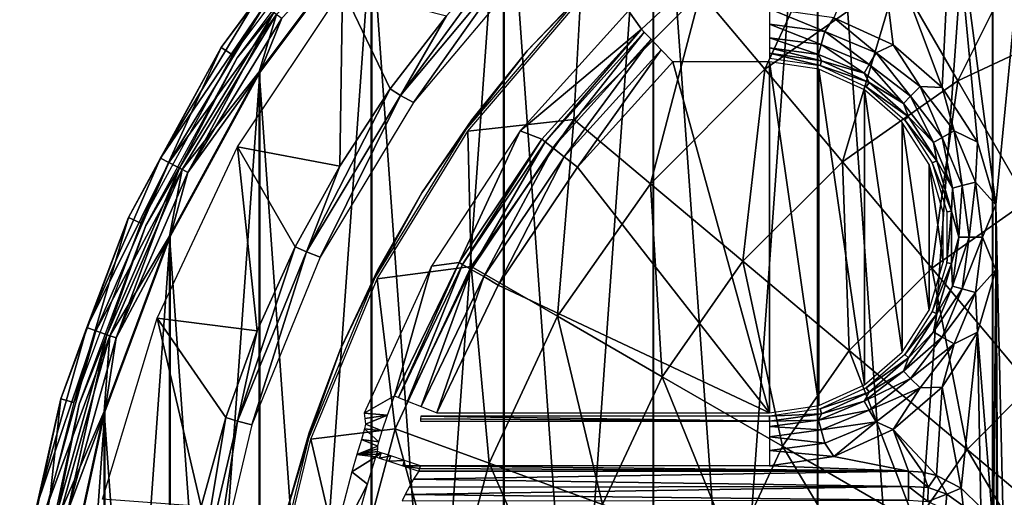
# Model space of a CAD drawing. Header units: millimetres. Extents: x -111 to 111, y -75 to 75.
# Tile 9 of 19: x -110 to -56, y 16 to 42. Entities that reach past the tile are written whole.
import ezdxf

# ---------------------------------------------------------------- set-up
doc = ezdxf.new("R2010")
doc.units = ezdxf.units.MM
doc.header["$LTSCALE"] = 65.185185
for name, color, linetype in [('1', 7, 'CONTINUOUS'), ('10', 7, 'CONTINUOUS'), ('14', 7, 'CONTINUOUS'), ('26', 7, 'CONTINUOUS'), ('27', 7, 'CONTINUOUS'), ('28', 7, 'CONTINUOUS'), ('29', 7, 'CONTINUOUS'), ('30', 7, 'CONTINUOUS'), ('33', 7, 'CONTINUOUS'), ('4', 7, 'CONTINUOUS'), ('46', 7, 'CONTINUOUS'), ('52', 7, 'CONTINUOUS'), ('57', 7, 'CONTINUOUS'), ('72', 7, 'CONTINUOUS'), ('76', 7, 'CONTINUOUS'), ('77', 7, 'CONTINUOUS'), ('82', 7, 'CONTINUOUS'), ('92', 7, 'CONTINUOUS'), ('97', 7, 'CONTINUOUS')]:
    doc.layers.add(name, color=color, linetype=linetype)

msp = doc.modelspace()

# ---------------------------------------------------------------- linework, layer by layer
at = {"layer": '1', "color": 250, "linetype": 'Continuous', "true_color": 0x333333}
for points in [[(-58.899, 49.931, 43), (-56.513, 31.795, 43), (-54.578, 51.669, 43), (-58.899, 49.931, 43)], [(-54.578, 51.669, 43), (-56.513, 31.795, 43), (-54.578, -51.669, 43), (-54.578, 51.669, 43)], [(-63.057, 47.832, 43), (-59.467, 38.262, 43), (-58.899, 49.931, 43), (-63.057, 47.832, 43)], [(-59.467, 38.262, 43), (-57.525, 35.241, 43), (-58.899, 49.931, 43), (-59.467, 38.262, 43)], [(-57.525, 35.241, 43), (-56.513, 31.795, 43), (-58.899, 49.931, 43), (-57.525, 35.241, 43)], [(-65.447, 42.104, 43), (-62.181, 40.613, 43), (-63.057, 47.832, 43), (-65.447, 42.104, 43)], [(-62.181, 40.613, 43), (-59.467, 38.262, 43), (-63.057, 47.832, 43), (-62.181, 40.613, 43)], [(-56.513, 28.205, 43), (-56.461, 12.956, 43), (-56.513, 31.795, 43), (-56.513, 28.205, 43)], [(-56.513, 31.795, 43), (-56.4, 12.174, 43), (-54.578, -51.669, 43), (-56.513, 31.795, 43)], [(-56.461, 12.956, 43), (-56.4, 12.174, 43), (-56.513, 31.795, 43), (-56.461, 12.956, 43)], [(-57.525, 24.759, 43), (-56.642, 13.714, 43), (-56.513, 28.205, 43), (-57.525, 24.759, 43)], [(-56.642, 13.714, 43), (-56.461, 12.956, 43), (-56.513, 28.205, 43), (-56.642, 13.714, 43)], [(-59.467, 21.738, 43), (-58.416, 16.161, 43), (-57.525, 24.759, 43), (-59.467, 21.738, 43)], [(-58.416, 16.161, 43), (-57.337, 15.083, 43), (-57.525, 24.759, 43), (-58.416, 16.161, 43)], [(-57.337, 15.083, 43), (-56.642, 13.714, 43), (-57.525, 24.759, 43), (-57.337, 15.083, 43)], [(-62.181, 19.387, 43), (-59.784, 16.856, 43), (-59.467, 21.738, 43), (-62.181, 19.387, 43)], [(-59.784, 16.856, 43), (-58.416, 16.161, 43), (-59.467, 21.738, 43), (-59.784, 16.856, 43)], [(-65.447, 17.896, 43), (-61.324, 17.098, 43), (-62.181, 19.387, 43), (-65.447, 17.896, 43)], [(-60.542, 17.037, 43), (-59.784, 16.856, 43), (-62.181, 19.387, 43), (-60.542, 17.037, 43)], [(-61.324, 17.098, 43), (-60.542, 17.037, 43), (-62.181, 19.387, 43), (-61.324, 17.098, 43)], [(-69, 17.385, 43), (-61.324, 17.098, 43), (-65.447, 17.896, 43), (-69, 17.385, 43)], [(-88.372, 17.098, 43), (-61.324, 17.098, 43), (-88.324, 17.241, 43), (-88.372, 17.098, 43)], [(-88.324, 17.241, 43), (-61.324, 17.098, 43), (-88.276, 17.385, 43), (-88.324, 17.241, 43)], [(-88.276, 17.385, 43), (-61.324, 17.098, 43), (-69, 17.385, 43), (-88.276, 17.385, 43)]]:
    msp.add_3dface(points, dxfattribs=at)
at = {"layer": '10', "color": 250, "linetype": 'Continuous', "true_color": 0x333333}
for points in [[(-90.436, 18.107, 41.532), (-90.745, 17.877, 40.609), (-90.535, 17.808, 41.532), (-90.436, 18.107, 41.532)], [(-90.695, 18.027, 40.609), (-90.745, 17.877, 40.609), (-90.436, 18.107, 41.532), (-90.695, 18.027, 40.609)], [(-90.645, 18.177, 40.609), (-90.695, 18.027, 40.609), (-90.436, 18.107, 41.532), (-90.645, 18.177, 40.609)], [(-89.915, 17.933, 42.307), (-90.436, 18.107, 41.532), (-90.535, 17.808, 41.532), (-89.915, 17.933, 42.307)], [(-90.013, 17.637, 42.307), (-89.915, 17.933, 42.307), (-90.535, 17.808, 41.532), (-90.013, 17.637, 42.307)], [(-89.158, 17.68, 42.821), (-89.915, 17.933, 42.307), (-90.013, 17.637, 42.307), (-89.158, 17.68, 42.821)], [(-89.255, 17.388, 42.821), (-89.158, 17.68, 42.821), (-90.013, 17.637, 42.307), (-89.255, 17.388, 42.821)], [(-89.255, 17.388, 42.821), (-88.276, 17.385, 43), (-89.158, 17.68, 42.821), (-89.255, 17.388, 42.821)], [(-88.324, 17.241, 43), (-88.276, 17.385, 43), (-89.255, 17.388, 42.821), (-88.324, 17.241, 43)], [(-88.372, 17.098, 43), (-88.324, 17.241, 43), (-89.255, 17.388, 42.821), (-88.372, 17.098, 43)]]:
    msp.add_3dface(points, dxfattribs=at)
at = {"layer": '14', "color": 250, "linetype": 'Continuous', "true_color": 0x333333}
for points in [[(-56.688, 69.434, 17), (-46.599, -71.629, 17), (-46.599, 71.629, 17), (-56.688, 69.434, 17)], [(-66.362, 65.826, 17), (-56.688, -69.434, 17), (-56.688, 69.434, 17), (-66.362, 65.826, 17)], [(-56.688, -69.434, 17), (-46.599, -71.629, 17), (-56.688, 69.434, 17), (-56.688, -69.434, 17)], [(-75.424, 60.878, 17), (-66.362, -65.826, 17), (-66.362, 65.826, 17), (-75.424, 60.878, 17)], [(-66.362, -65.826, 17), (-56.688, -69.434, 17), (-66.362, 65.826, 17), (-66.362, -65.826, 17)], [(-83.689, 54.69, 17), (-75.424, -60.878, 17), (-75.424, 60.878, 17), (-83.689, 54.69, 17)], [(-75.424, -60.878, 17), (-66.362, -65.826, 17), (-75.424, 60.878, 17), (-75.424, -60.878, 17)], [(-90.99, 47.389, 17), (-83.689, -54.69, 17), (-83.689, 54.69, 17), (-90.99, 47.389, 17)], [(-83.689, -54.69, 17), (-75.424, -60.878, 17), (-83.689, 54.69, 17), (-83.689, -54.69, 17)], [(-97.178, 39.124, 17), (-90.99, -47.389, 17), (-90.99, 47.389, 17), (-97.178, 39.124, 17)], [(-90.99, -47.389, 17), (-83.689, -54.69, 17), (-90.99, 47.389, 17), (-90.99, -47.389, 17)], [(-102.126, 30.062, 17), (-97.178, -39.124, 17), (-97.178, 39.124, 17), (-102.126, 30.062, 17)], [(-97.178, -39.124, 17), (-90.99, -47.389, 17), (-97.178, 39.124, 17), (-97.178, -39.124, 17)], [(-105.734, 20.388, 17), (-102.126, -30.062, 17), (-102.126, 30.062, 17), (-105.734, 20.388, 17)], [(-102.126, -30.062, 17), (-97.178, -39.124, 17), (-102.126, 30.062, 17), (-102.126, -30.062, 17)], [(-107.929, 10.299, 17), (-105.734, -20.388, 17), (-105.734, 20.388, 17), (-107.929, 10.299, 17)], [(-105.734, -20.388, 17), (-102.126, -30.062, 17), (-105.734, 20.388, 17), (-105.734, -20.388, 17)]]:
    msp.add_3dface(points, dxfattribs=at)
at = {"layer": '26', "color": 250, "linetype": 'Continuous', "true_color": 0x333333}
for points in [[(-74.346, 39.68, 39.2), (-79.599, 33.87, 39.2), (-69, 20.32, 39.2), (-74.346, 39.68, 39.2)], [(-69, 39.68, 39.2), (-74.346, 39.68, 39.2), (-69, 20.32, 39.2), (-69, 39.68, 39.2)], [(-66.273, 39.287, 39.2), (-69, 39.68, 39.2), (-66.273, 20.713, 39.2), (-66.273, 39.287, 39.2)], [(-66.273, 20.713, 39.2), (-69, 39.68, 39.2), (-69, 20.32, 39.2), (-66.273, 20.713, 39.2)], [(-63.767, 21.857, 39.2), (-66.273, 39.287, 39.2), (-66.273, 20.713, 39.2), (-63.767, 21.857, 39.2)], [(-63.767, 38.143, 39.2), (-66.273, 39.287, 39.2), (-63.767, 21.857, 39.2), (-63.767, 38.143, 39.2)], [(-61.685, 23.661, 39.2), (-63.767, 38.143, 39.2), (-63.767, 21.857, 39.2), (-61.685, 23.661, 39.2)], [(-61.685, 36.339, 39.2), (-63.767, 38.143, 39.2), (-61.685, 23.661, 39.2), (-61.685, 36.339, 39.2)], [(-60.195, 25.979, 39.2), (-61.685, 36.339, 39.2), (-61.685, 23.661, 39.2), (-60.195, 25.979, 39.2)], [(-60.195, 34.021, 39.2), (-61.685, 36.339, 39.2), (-60.195, 25.979, 39.2), (-60.195, 34.021, 39.2)], [(-79.599, 33.87, 39.2), (-83.977, 27.366, 39.2), (-69, 20.32, 39.2), (-79.599, 33.87, 39.2)], [(-59.419, 28.622, 39.2), (-60.195, 34.021, 39.2), (-60.195, 25.979, 39.2), (-59.419, 28.622, 39.2)], [(-59.419, 31.378, 39.2), (-60.195, 34.021, 39.2), (-59.419, 28.622, 39.2), (-59.419, 31.378, 39.2)], [(-83.977, 27.366, 39.2), (-87.379, 20.32, 39.2), (-69, 20.32, 39.2), (-83.977, 27.366, 39.2)]]:
    msp.add_3dface(points, dxfattribs=at)
at = {"layer": '27', "color": 250, "linetype": 'Continuous', "true_color": 0x333333}
for points in [[(-66.217, 39.476, 39.365), (-69, 40.153, 40.934), (-69, 39.876, 39.365), (-66.217, 39.476, 39.365)], [(-66.141, 39.742, 40.934), (-69, 40.153, 40.934), (-66.217, 39.476, 39.365), (-66.141, 39.742, 40.934)], [(-63.511, 38.542, 40.934), (-66.141, 39.742, 40.934), (-66.217, 39.476, 39.365), (-63.511, 38.542, 40.934)], [(-63.66, 38.309, 39.365), (-63.511, 38.542, 40.934), (-66.217, 39.476, 39.365), (-63.66, 38.309, 39.365)], [(-61.327, 36.649, 40.934), (-63.511, 38.542, 40.934), (-63.66, 38.309, 39.365), (-61.327, 36.649, 40.934)], [(-61.536, 36.468, 39.365), (-61.327, 36.649, 40.934), (-63.66, 38.309, 39.365), (-61.536, 36.468, 39.365)], [(-59.765, 34.218, 40.934), (-61.327, 36.649, 40.934), (-61.536, 36.468, 39.365), (-59.765, 34.218, 40.934)], [(-60.016, 34.103, 39.365), (-59.765, 34.218, 40.934), (-61.536, 36.468, 39.365), (-60.016, 34.103, 39.365)], [(-58.95, 31.445, 40.934), (-59.765, 34.218, 40.934), (-60.016, 34.103, 39.365), (-58.95, 31.445, 40.934)], [(-59.224, 31.406, 39.365), (-58.95, 31.445, 40.934), (-60.016, 34.103, 39.365), (-59.224, 31.406, 39.365)], [(-59.224, 28.594, 39.365), (-58.95, 31.445, 40.934), (-59.224, 31.406, 39.365), (-59.224, 28.594, 39.365)], [(-58.95, 28.555, 40.934), (-58.95, 31.445, 40.934), (-59.224, 28.594, 39.365), (-58.95, 28.555, 40.934)], [(-60.016, 25.897, 39.365), (-58.95, 28.555, 40.934), (-59.224, 28.594, 39.365), (-60.016, 25.897, 39.365)], [(-59.765, 25.782, 40.934), (-58.95, 28.555, 40.934), (-60.016, 25.897, 39.365), (-59.765, 25.782, 40.934)], [(-61.536, 23.532, 39.365), (-59.765, 25.782, 40.934), (-60.016, 25.897, 39.365), (-61.536, 23.532, 39.365)], [(-61.327, 23.351, 40.934), (-59.765, 25.782, 40.934), (-61.536, 23.532, 39.365), (-61.327, 23.351, 40.934)], [(-63.66, 21.691, 39.365), (-61.327, 23.351, 40.934), (-61.536, 23.532, 39.365), (-63.66, 21.691, 39.365)], [(-63.511, 21.458, 40.934), (-61.327, 23.351, 40.934), (-63.66, 21.691, 39.365), (-63.511, 21.458, 40.934)], [(-66.217, 20.524, 39.365), (-63.511, 21.458, 40.934), (-63.66, 21.691, 39.365), (-66.217, 20.524, 39.365)], [(-66.14, 20.258, 40.934), (-63.511, 21.458, 40.934), (-66.217, 20.524, 39.365), (-66.14, 20.258, 40.934)], [(-69, 20.124, 39.365), (-66.14, 20.258, 40.934), (-66.217, 20.524, 39.365), (-69, 20.124, 39.365)], [(-69, 19.847, 40.934), (-66.14, 20.258, 40.934), (-69, 20.124, 39.365), (-69, 19.847, 40.934)]]:
    msp.add_3dface(points, dxfattribs=at)
at = {"layer": '28', "color": 250, "linetype": 'Continuous', "true_color": 0x333333}
for points in [[(-88.266, 19.985, 40.15), (-69, 19.847, 40.934), (-88.255, 20.124, 39.365), (-88.266, 19.985, 40.15)], [(-69, 19.847, 40.934), (-69, 20.124, 39.365), (-88.255, 20.124, 39.365), (-69, 19.847, 40.934)], [(-88.276, 19.847, 40.934), (-69, 19.847, 40.934), (-88.266, 19.985, 40.15), (-88.276, 19.847, 40.934)]]:
    msp.add_3dface(points, dxfattribs=at)
at = {"layer": '29', "color": 250, "linetype": 'Continuous', "true_color": 0x333333}
for points in [[(-76.075, 41.482, 36.809), (-81.566, 35.409, 36.809), (-81.393, 35.273, 37.732), (-76.075, 41.482, 36.809)], [(-76.075, 41.482, 36.809), (-81.393, 35.273, 37.732), (-75.922, 41.323, 37.732), (-76.075, 41.482, 36.809)], [(-81.393, 35.273, 37.732), (-80.961, 34.935, 38.506), (-75.922, 41.323, 37.732), (-81.393, 35.273, 37.732)], [(-75.922, 41.323, 37.732), (-80.961, 34.935, 38.506), (-75.543, 40.927, 38.506), (-75.922, 41.323, 37.732)], [(-80.961, 34.935, 38.506), (-80.333, 34.444, 39.02), (-75.543, 40.927, 38.506), (-80.961, 34.935, 38.506)], [(-75.543, 40.927, 38.506), (-80.333, 34.444, 39.02), (-74.991, 40.352, 39.02), (-75.543, 40.927, 38.506)], [(-80.333, 34.444, 39.02), (-79.599, 33.87, 39.2), (-74.991, 40.352, 39.02), (-80.333, 34.444, 39.02)], [(-79.599, 33.87, 39.2), (-74.346, 39.68, 39.2), (-74.991, 40.352, 39.02), (-79.599, 33.87, 39.2)], [(-81.566, 35.409, 36.809), (-86.143, 28.61, 36.809), (-85.952, 28.5, 37.732), (-81.566, 35.409, 36.809)], [(-81.566, 35.409, 36.809), (-85.952, 28.5, 37.732), (-81.393, 35.273, 37.732), (-81.566, 35.409, 36.809)], [(-85.952, 28.5, 37.732), (-85.476, 28.227, 38.506), (-81.393, 35.273, 37.732), (-85.952, 28.5, 37.732)], [(-81.393, 35.273, 37.732), (-85.476, 28.227, 38.506), (-80.961, 34.935, 38.506), (-81.393, 35.273, 37.732)], [(-85.476, 28.227, 38.506), (-84.785, 27.83, 39.02), (-80.961, 34.935, 38.506), (-85.476, 28.227, 38.506)], [(-80.961, 34.935, 38.506), (-84.785, 27.83, 39.02), (-80.333, 34.444, 39.02), (-80.961, 34.935, 38.506)], [(-84.785, 27.83, 39.02), (-83.977, 27.366, 39.2), (-80.333, 34.444, 39.02), (-84.785, 27.83, 39.02)], [(-83.977, 27.366, 39.2), (-79.599, 33.87, 39.2), (-80.333, 34.444, 39.02), (-83.977, 27.366, 39.2)], [(-86.143, 28.61, 36.809), (-89.7, 21.244, 36.809), (-89.495, 21.162, 37.732), (-86.143, 28.61, 36.809)], [(-85.952, 28.5, 37.732), (-86.143, 28.61, 36.809), (-89.495, 21.162, 37.732), (-85.952, 28.5, 37.732)], [(-88.985, 20.96, 38.506), (-85.952, 28.5, 37.732), (-89.495, 21.162, 37.732), (-88.985, 20.96, 38.506)], [(-85.476, 28.227, 38.506), (-85.952, 28.5, 37.732), (-88.985, 20.96, 38.506), (-85.476, 28.227, 38.506)], [(-88.245, 20.665, 39.02), (-85.476, 28.227, 38.506), (-88.985, 20.96, 38.506), (-88.245, 20.665, 39.02)], [(-84.785, 27.83, 39.02), (-85.476, 28.227, 38.506), (-88.245, 20.665, 39.02), (-84.785, 27.83, 39.02)], [(-87.379, 20.32, 39.2), (-84.785, 27.83, 39.02), (-88.245, 20.665, 39.02), (-87.379, 20.32, 39.2)], [(-87.379, 20.32, 39.2), (-83.977, 27.366, 39.2), (-84.785, 27.83, 39.02), (-87.379, 20.32, 39.2)]]:
    msp.add_3dface(points, dxfattribs=at)
at = {"layer": '30', "color": 250, "linetype": 'Continuous', "true_color": 0x333333}
for points in [[(-65.956, 41.361, 42.85), (-69, 42.615, 43), (-69, 41.762, 42.85), (-65.956, 41.361, 42.85)], [(-65.447, 42.104, 43), (-69, 42.615, 43), (-65.956, 41.361, 42.85), (-65.447, 42.104, 43)], [(-63.119, 40.186, 42.85), (-65.447, 42.104, 43), (-65.956, 41.361, 42.85), (-63.119, 40.186, 42.85)], [(-62.181, 40.613, 43), (-65.447, 42.104, 43), (-63.119, 40.186, 42.85), (-62.181, 40.613, 43)], [(-66.151, 40.634, 42.416), (-69, 41.762, 42.85), (-69, 41.009, 42.416), (-66.151, 40.634, 42.416)], [(-65.956, 41.361, 42.85), (-69, 41.762, 42.85), (-66.151, 40.634, 42.416), (-65.956, 41.361, 42.85)], [(-63.496, 39.534, 42.416), (-65.956, 41.361, 42.85), (-66.151, 40.634, 42.416), (-63.496, 39.534, 42.416)], [(-63.119, 40.186, 42.85), (-65.956, 41.361, 42.85), (-63.496, 39.534, 42.416), (-63.119, 40.186, 42.85)], [(-66.295, 40.094, 41.75), (-69, 41.009, 42.416), (-69, 40.45, 41.75), (-66.295, 40.094, 41.75)], [(-66.151, 40.634, 42.416), (-69, 41.009, 42.416), (-66.295, 40.094, 41.75), (-66.151, 40.634, 42.416)], [(-69, 40.153, 40.934), (-66.141, 39.742, 40.934), (-69, 40.45, 41.75), (-69, 40.153, 40.934)], [(-66.141, 39.742, 40.934), (-66.295, 40.094, 41.75), (-69, 40.45, 41.75), (-66.141, 39.742, 40.934)], [(-63.775, 39.05, 41.75), (-66.151, 40.634, 42.416), (-66.295, 40.094, 41.75), (-63.775, 39.05, 41.75)], [(-63.496, 39.534, 42.416), (-66.151, 40.634, 42.416), (-63.775, 39.05, 41.75), (-63.496, 39.534, 42.416)], [(-60.683, 38.317, 42.85), (-62.181, 40.613, 43), (-63.119, 40.186, 42.85), (-60.683, 38.317, 42.85)], [(-59.467, 38.262, 43), (-62.181, 40.613, 43), (-60.683, 38.317, 42.85), (-59.467, 38.262, 43)], [(-66.141, 39.742, 40.934), (-63.775, 39.05, 41.75), (-66.295, 40.094, 41.75), (-66.141, 39.742, 40.934)], [(-66.141, 39.742, 40.934), (-63.511, 38.542, 40.934), (-63.775, 39.05, 41.75), (-66.141, 39.742, 40.934)], [(-61.216, 37.784, 42.416), (-63.119, 40.186, 42.85), (-63.496, 39.534, 42.416), (-61.216, 37.784, 42.416)], [(-60.683, 38.317, 42.85), (-63.119, 40.186, 42.85), (-61.216, 37.784, 42.416), (-60.683, 38.317, 42.85)], [(-61.611, 37.389, 41.75), (-63.496, 39.534, 42.416), (-63.775, 39.05, 41.75), (-61.611, 37.389, 41.75)], [(-61.216, 37.784, 42.416), (-63.496, 39.534, 42.416), (-61.611, 37.389, 41.75), (-61.216, 37.784, 42.416)], [(-63.511, 38.542, 40.934), (-61.611, 37.389, 41.75), (-63.775, 39.05, 41.75), (-63.511, 38.542, 40.934)], [(-63.511, 38.542, 40.934), (-61.327, 36.649, 40.934), (-61.611, 37.389, 41.75), (-63.511, 38.542, 40.934)], [(-59.466, 35.504, 42.416), (-60.683, 38.317, 42.85), (-61.216, 37.784, 42.416), (-59.466, 35.504, 42.416)], [(-58.814, 35.881, 42.85), (-60.683, 38.317, 42.85), (-59.466, 35.504, 42.416), (-58.814, 35.881, 42.85)], [(-58.814, 35.881, 42.85), (-59.467, 38.262, 43), (-60.683, 38.317, 42.85), (-58.814, 35.881, 42.85)], [(-57.525, 35.241, 43), (-59.467, 38.262, 43), (-58.814, 35.881, 42.85), (-57.525, 35.241, 43)], [(-59.95, 35.225, 41.75), (-61.216, 37.784, 42.416), (-61.611, 37.389, 41.75), (-59.95, 35.225, 41.75)], [(-59.466, 35.504, 42.416), (-61.216, 37.784, 42.416), (-59.95, 35.225, 41.75), (-59.466, 35.504, 42.416)], [(-61.327, 36.649, 40.934), (-59.95, 35.225, 41.75), (-61.611, 37.389, 41.75), (-61.327, 36.649, 40.934)], [(-61.327, 36.649, 40.934), (-59.765, 34.218, 40.934), (-59.95, 35.225, 41.75), (-61.327, 36.649, 40.934)], [(-58.366, 32.849, 42.416), (-58.814, 35.881, 42.85), (-59.466, 35.504, 42.416), (-58.366, 32.849, 42.416)], [(-57.639, 33.044, 42.85), (-58.814, 35.881, 42.85), (-58.366, 32.849, 42.416), (-57.639, 33.044, 42.85)], [(-57.639, 33.044, 42.85), (-57.525, 35.241, 43), (-58.814, 35.881, 42.85), (-57.639, 33.044, 42.85)], [(-58.906, 32.705, 41.75), (-59.466, 35.504, 42.416), (-59.95, 35.225, 41.75), (-58.906, 32.705, 41.75)], [(-58.366, 32.849, 42.416), (-59.466, 35.504, 42.416), (-58.906, 32.705, 41.75), (-58.366, 32.849, 42.416)], [(-59.765, 34.218, 40.934), (-58.906, 32.705, 41.75), (-59.95, 35.225, 41.75), (-59.765, 34.218, 40.934)], [(-56.513, 31.795, 43), (-57.525, 35.241, 43), (-57.639, 33.044, 42.85), (-56.513, 31.795, 43)], [(-59.765, 34.218, 40.934), (-58.95, 31.445, 40.934), (-58.906, 32.705, 41.75), (-59.765, 34.218, 40.934)], [(-58.95, 31.445, 40.934), (-58.55, 30, 41.75), (-58.906, 32.705, 41.75), (-58.95, 31.445, 40.934)], [(-58.55, 30, 41.75), (-58.366, 32.849, 42.416), (-58.906, 32.705, 41.75), (-58.55, 30, 41.75)], [(-57.991, 30, 42.416), (-58.366, 32.849, 42.416), (-58.55, 30, 41.75), (-57.991, 30, 42.416)], [(-57.991, 30, 42.416), (-57.639, 33.044, 42.85), (-58.366, 32.849, 42.416), (-57.991, 30, 42.416)], [(-57.238, 30, 42.85), (-57.639, 33.044, 42.85), (-57.991, 30, 42.416), (-57.238, 30, 42.85)], [(-57.238, 30, 42.85), (-56.513, 31.795, 43), (-57.639, 33.044, 42.85), (-57.238, 30, 42.85)], [(-56.513, 28.205, 43), (-56.513, 31.795, 43), (-57.238, 30, 42.85), (-56.513, 28.205, 43)], [(-58.95, 31.445, 40.934), (-58.95, 28.555, 40.934), (-58.55, 30, 41.75), (-58.95, 31.445, 40.934)], [(-58.95, 28.555, 40.934), (-58.906, 27.295, 41.75), (-58.55, 30, 41.75), (-58.95, 28.555, 40.934)], [(-58.906, 27.295, 41.75), (-57.991, 30, 42.416), (-58.55, 30, 41.75), (-58.906, 27.295, 41.75)], [(-58.366, 27.151, 42.416), (-57.991, 30, 42.416), (-58.906, 27.295, 41.75), (-58.366, 27.151, 42.416)], [(-58.366, 27.151, 42.416), (-57.238, 30, 42.85), (-57.991, 30, 42.416), (-58.366, 27.151, 42.416)], [(-57.639, 26.956, 42.85), (-57.238, 30, 42.85), (-58.366, 27.151, 42.416), (-57.639, 26.956, 42.85)], [(-57.639, 26.956, 42.85), (-56.513, 28.205, 43), (-57.238, 30, 42.85), (-57.639, 26.956, 42.85)], [(-58.95, 28.555, 40.934), (-59.765, 25.782, 40.934), (-58.906, 27.295, 41.75), (-58.95, 28.555, 40.934)], [(-57.525, 24.759, 43), (-56.513, 28.205, 43), (-57.639, 26.956, 42.85), (-57.525, 24.759, 43)], [(-59.765, 25.782, 40.934), (-59.95, 24.775, 41.75), (-58.906, 27.295, 41.75), (-59.765, 25.782, 40.934)], [(-59.95, 24.775, 41.75), (-58.366, 27.151, 42.416), (-58.906, 27.295, 41.75), (-59.95, 24.775, 41.75)], [(-59.466, 24.496, 42.416), (-58.366, 27.151, 42.416), (-59.95, 24.775, 41.75), (-59.466, 24.496, 42.416)], [(-59.466, 24.496, 42.416), (-57.639, 26.956, 42.85), (-58.366, 27.151, 42.416), (-59.466, 24.496, 42.416)], [(-58.814, 24.119, 42.85), (-57.639, 26.956, 42.85), (-59.466, 24.496, 42.416), (-58.814, 24.119, 42.85)], [(-58.814, 24.119, 42.85), (-57.525, 24.759, 43), (-57.639, 26.956, 42.85), (-58.814, 24.119, 42.85)], [(-59.765, 25.782, 40.934), (-61.327, 23.351, 40.934), (-59.95, 24.775, 41.75), (-59.765, 25.782, 40.934)], [(-61.327, 23.351, 40.934), (-61.611, 22.611, 41.75), (-59.95, 24.775, 41.75), (-61.327, 23.351, 40.934)], [(-61.611, 22.611, 41.75), (-59.466, 24.496, 42.416), (-59.95, 24.775, 41.75), (-61.611, 22.611, 41.75)], [(-61.216, 22.216, 42.416), (-59.466, 24.496, 42.416), (-61.611, 22.611, 41.75), (-61.216, 22.216, 42.416)], [(-61.216, 22.216, 42.416), (-58.814, 24.119, 42.85), (-59.466, 24.496, 42.416), (-61.216, 22.216, 42.416)], [(-59.467, 21.738, 43), (-57.525, 24.759, 43), (-58.814, 24.119, 42.85), (-59.467, 21.738, 43)], [(-60.683, 21.683, 42.85), (-58.814, 24.119, 42.85), (-61.216, 22.216, 42.416), (-60.683, 21.683, 42.85)], [(-60.683, 21.683, 42.85), (-59.467, 21.738, 43), (-58.814, 24.119, 42.85), (-60.683, 21.683, 42.85)], [(-61.327, 23.351, 40.934), (-63.511, 21.458, 40.934), (-61.611, 22.611, 41.75), (-61.327, 23.351, 40.934)], [(-63.511, 21.458, 40.934), (-63.775, 20.95, 41.75), (-61.611, 22.611, 41.75), (-63.511, 21.458, 40.934)], [(-63.775, 20.95, 41.75), (-61.216, 22.216, 42.416), (-61.611, 22.611, 41.75), (-63.775, 20.95, 41.75)], [(-63.496, 20.466, 42.416), (-61.216, 22.216, 42.416), (-63.775, 20.95, 41.75), (-63.496, 20.466, 42.416)], [(-63.496, 20.466, 42.416), (-60.683, 21.683, 42.85), (-61.216, 22.216, 42.416), (-63.496, 20.466, 42.416)], [(-63.511, 21.458, 40.934), (-66.14, 20.258, 40.934), (-63.775, 20.95, 41.75), (-63.511, 21.458, 40.934)], [(-63.119, 19.814, 42.85), (-60.683, 21.683, 42.85), (-63.496, 20.466, 42.416), (-63.119, 19.814, 42.85)], [(-63.119, 19.814, 42.85), (-62.181, 19.387, 43), (-60.683, 21.683, 42.85), (-63.119, 19.814, 42.85)], [(-62.181, 19.387, 43), (-59.467, 21.738, 43), (-60.683, 21.683, 42.85), (-62.181, 19.387, 43)], [(-66.14, 20.258, 40.934), (-66.295, 19.906, 41.75), (-63.775, 20.95, 41.75), (-66.14, 20.258, 40.934)], [(-66.295, 19.906, 41.75), (-63.496, 20.466, 42.416), (-63.775, 20.95, 41.75), (-66.295, 19.906, 41.75)], [(-66.14, 20.258, 40.934), (-69, 19.847, 40.934), (-66.295, 19.906, 41.75), (-66.14, 20.258, 40.934)], [(-66.151, 19.366, 42.416), (-63.496, 20.466, 42.416), (-66.295, 19.906, 41.75), (-66.151, 19.366, 42.416)], [(-66.151, 19.366, 42.416), (-63.119, 19.814, 42.85), (-63.496, 20.466, 42.416), (-66.151, 19.366, 42.416)], [(-69, 19.847, 40.934), (-69, 19.55, 41.75), (-66.295, 19.906, 41.75), (-69, 19.847, 40.934)], [(-69, 19.55, 41.75), (-66.151, 19.366, 42.416), (-66.295, 19.906, 41.75), (-69, 19.55, 41.75)], [(-65.956, 18.639, 42.85), (-63.119, 19.814, 42.85), (-66.151, 19.366, 42.416), (-65.956, 18.639, 42.85)], [(-65.956, 18.639, 42.85), (-65.447, 17.896, 43), (-63.119, 19.814, 42.85), (-65.956, 18.639, 42.85)], [(-65.447, 17.896, 43), (-62.181, 19.387, 43), (-63.119, 19.814, 42.85), (-65.447, 17.896, 43)], [(-69, 18.991, 42.416), (-66.151, 19.366, 42.416), (-69, 19.55, 41.75), (-69, 18.991, 42.416)], [(-69, 18.991, 42.416), (-65.956, 18.639, 42.85), (-66.151, 19.366, 42.416), (-69, 18.991, 42.416)], [(-69, 18.238, 42.85), (-65.956, 18.639, 42.85), (-69, 18.991, 42.416), (-69, 18.238, 42.85)], [(-69, 18.238, 42.85), (-65.447, 17.896, 43), (-65.956, 18.639, 42.85), (-69, 18.238, 42.85)], [(-69, 17.385, 43), (-65.447, 17.896, 43), (-69, 18.238, 42.85), (-69, 17.385, 43)]]:
    msp.add_3dface(points, dxfattribs=at)
at = {"layer": '33', "color": 250, "linetype": 'Continuous', "true_color": 0x333333}
for points in [[(-99.278, 40.474, 14.369), (-92.877, 49.024, 14.369), (-98.644, 40.067), (-99.278, 40.474, 14.369)], [(-98.644, 40.067), (-92.877, 49.024, 14.369), (-92.308, 48.531), (-98.644, 40.067)], [(-104.397, 31.099, 14.369), (-99.278, 40.474, 14.369), (-103.712, 30.786), (-104.397, 31.099, 14.369)], [(-103.712, 30.786), (-99.278, 40.474, 14.369), (-98.644, 40.067), (-103.712, 30.786)], [(-108.13, 21.091, 14.369), (-104.397, 31.099, 14.369), (-107.407, 20.88), (-108.13, 21.091, 14.369)], [(-107.407, 20.88), (-104.397, 31.099, 14.369), (-103.712, 30.786), (-107.407, 20.88)], [(-110.4, 10.654, 14.369), (-108.13, 21.091, 14.369), (-108.715, 15.753), (-110.4, 10.654, 14.369)], [(-108.715, 15.753), (-108.13, 21.091, 14.369), (-107.407, 20.88), (-108.715, 15.753)], [(-109.655, 10.546), (-110.4, 10.654, 14.369), (-108.715, 15.753), (-109.655, 10.546)]]:
    msp.add_3dface(points, dxfattribs=at)
at = {"layer": '4', "color": 250, "linetype": 'Continuous', "true_color": 0x333333}
for points in [[(-76.791, 42.505, 8.539), (-82.769, 35.873, 8.539), (-76.075, 41.482, 36.809), (-76.791, 42.505, 8.539)], [(-75.021, 42.458, 36.976), (-76.791, 42.505, 8.539), (-76.075, 41.482, 36.809), (-75.021, 42.458, 36.976)], [(-76.075, 41.482, 36.809), (-82.769, 35.873, 8.539), (-81.566, 35.409, 36.809), (-76.075, 41.482, 36.809)], [(-82.769, 35.873, 8.539), (-87.671, 28.411, 8.539), (-86.143, 28.61, 36.809), (-82.769, 35.873, 8.539)], [(-81.566, 35.409, 36.809), (-82.769, 35.873, 8.539), (-86.143, 28.61, 36.809), (-81.566, 35.409, 36.809)], [(-87.671, 28.411, 8.539), (-91.386, 20.292, 8.539), (-89.7, 21.244, 36.809), (-87.671, 28.411, 8.539)], [(-86.143, 28.61, 36.809), (-87.671, 28.411, 8.539), (-89.7, 21.244, 36.809), (-86.143, 28.61, 36.809)], [(-89.7, 21.244, 36.809), (-91.386, 20.292, 8.539), (-90.099, 20.186, 37.006), (-89.7, 21.244, 36.809)], [(-91.386, 20.292, 8.539), (-91.351, 19.993, 11.636), (-90.099, 20.186, 37.006), (-91.386, 20.292, 8.539)], [(-91.351, 19.993, 11.636), (-91.316, 19.693, 14.729), (-90.099, 20.186, 37.006), (-91.351, 19.993, 11.636)], [(-90.099, 20.186, 37.006), (-91.316, 19.693, 14.729), (-90.394, 19.313, 37.54), (-90.099, 20.186, 37.006)], [(-91.316, 19.693, 14.729), (-91.367, 19.421, 15.707), (-90.394, 19.313, 37.54), (-91.316, 19.693, 14.729)], [(-91.367, 19.421, 15.707), (-91.533, 18.835, 16.519), (-90.567, 18.719, 38.303), (-91.367, 19.421, 15.707)], [(-90.394, 19.313, 37.54), (-91.367, 19.421, 15.707), (-90.567, 18.719, 38.303), (-90.394, 19.313, 37.54)], [(-91.533, 18.835, 16.519), (-91.782, 18.014, 17.053), (-90.62, 18.465, 39.04), (-91.533, 18.835, 16.519)], [(-90.567, 18.719, 38.303), (-91.533, 18.835, 16.519), (-90.62, 18.465, 39.04), (-90.567, 18.719, 38.303)], [(-91.782, 18.014, 17.053), (-92.072, 17.065, 17.239), (-90.745, 17.877, 40.609), (-91.782, 18.014, 17.053)], [(-90.62, 18.465, 39.04), (-91.782, 18.014, 17.053), (-90.633, 18.321, 39.825), (-90.62, 18.465, 39.04)], [(-90.633, 18.321, 39.825), (-91.782, 18.014, 17.053), (-90.645, 18.177, 40.609), (-90.633, 18.321, 39.825)], [(-90.645, 18.177, 40.609), (-91.782, 18.014, 17.053), (-90.695, 18.027, 40.609), (-90.645, 18.177, 40.609)], [(-90.695, 18.027, 40.609), (-91.782, 18.014, 17.053), (-90.745, 17.877, 40.609), (-90.695, 18.027, 40.609)], [(-90.745, 17.877, 40.609), (-92.072, 17.065, 17.239), (-91.205, 16.375, 40.82), (-90.745, 17.877, 40.609)], [(-91.205, 16.375, 40.82), (-92.072, 17.065, 17.239), (-93.335, 12.2, 17.239), (-91.205, 16.375, 40.82)], [(-91.562, 15.029, 41.417), (-91.205, 16.375, 40.82), (-93.335, 12.2, 17.239), (-91.562, 15.029, 41.417)]]:
    msp.add_3dface(points, dxfattribs=at)
at = {"layer": '46', "color": 250, "linetype": 'Continuous', "true_color": 0x333333}
for points in [[(-92.877, 49.024, 14.369), (-99.278, 40.474, 14.369), (-97.337, 43.085, 15.363), (-92.877, 49.024, 14.369)], [(-97.178, 39.124, 17), (-90.99, 47.389, 17), (-96.227, 42.301, 16.797), (-97.178, 39.124, 17)], [(-102.635, 34.372, 15.363), (-96.903, 42.778, 16.22), (-97.337, 43.085, 15.363), (-102.635, 34.372, 15.363)], [(-99.278, 40.474, 14.369), (-102.635, 34.372, 15.363), (-97.337, 43.085, 15.363), (-99.278, 40.474, 14.369)], [(-102.163, 34.127, 16.22), (-96.903, 42.778, 16.22), (-102.635, 34.372, 15.363), (-102.163, 34.127, 16.22)], [(-102.163, 34.127, 16.22), (-96.227, 42.301, 16.797), (-96.903, 42.778, 16.22), (-102.163, 34.127, 16.22)], [(-101.429, 33.747, 16.797), (-96.227, 42.301, 16.797), (-102.163, 34.127, 16.22), (-101.429, 33.747, 16.797)], [(-101.429, 33.747, 16.797), (-97.178, 39.124, 17), (-96.227, 42.301, 16.797), (-101.429, 33.747, 16.797)], [(-99.278, 40.474, 14.369), (-104.397, 31.099, 14.369), (-102.635, 34.372, 15.363), (-99.278, 40.474, 14.369)], [(-102.126, 30.062, 17), (-97.178, 39.124, 17), (-101.429, 33.747, 16.797), (-102.126, 30.062, 17)], [(-106.698, 25.019, 15.363), (-102.163, 34.127, 16.22), (-102.635, 34.372, 15.363), (-106.698, 25.019, 15.363)], [(-104.397, 31.099, 14.369), (-106.698, 25.019, 15.363), (-102.635, 34.372, 15.363), (-104.397, 31.099, 14.369)], [(-106.197, 24.841, 16.22), (-102.163, 34.127, 16.22), (-106.698, 25.019, 15.363), (-106.197, 24.841, 16.22)], [(-106.197, 24.841, 16.22), (-101.429, 33.747, 16.797), (-102.163, 34.127, 16.22), (-106.197, 24.841, 16.22)], [(-105.417, 24.564, 16.797), (-101.429, 33.747, 16.797), (-106.197, 24.841, 16.22), (-105.417, 24.564, 16.797)], [(-105.417, 24.564, 16.797), (-102.126, 30.062, 17), (-101.429, 33.747, 16.797), (-105.417, 24.564, 16.797)], [(-104.397, 31.099, 14.369), (-108.13, 21.091, 14.369), (-106.698, 25.019, 15.363), (-104.397, 31.099, 14.369)], [(-105.734, 20.388, 17), (-102.126, 30.062, 17), (-105.417, 24.564, 16.797), (-105.734, 20.388, 17)], [(-109.449, 15.201, 15.363), (-106.197, 24.841, 16.22), (-106.698, 25.019, 15.363), (-109.449, 15.201, 15.363)], [(-108.13, 21.091, 14.369), (-109.449, 15.201, 15.363), (-106.698, 25.019, 15.363), (-108.13, 21.091, 14.369)], [(-108.928, 15.092, 16.22), (-106.197, 24.841, 16.22), (-109.449, 15.201, 15.363), (-108.928, 15.092, 16.22)], [(-108.928, 15.092, 16.22), (-105.417, 24.564, 16.797), (-106.197, 24.841, 16.22), (-108.928, 15.092, 16.22)], [(-108.118, 14.924, 16.797), (-105.417, 24.564, 16.797), (-108.928, 15.092, 16.22), (-108.118, 14.924, 16.797)], [(-108.118, 14.924, 16.797), (-105.734, 20.388, 17), (-105.417, 24.564, 16.797), (-108.118, 14.924, 16.797)], [(-108.13, 21.091, 14.369), (-110.4, 10.654, 14.369), (-109.449, 15.201, 15.363), (-108.13, 21.091, 14.369)], [(-107.929, 10.299, 17), (-105.734, 20.388, 17), (-108.118, 14.924, 16.797), (-107.929, 10.299, 17)]]:
    msp.add_3dface(points, dxfattribs=at)
at = {"layer": '52', "color": 250, "linetype": 'Continuous', "true_color": 0x333333}
for points in [[(-61.324, 17.098, 43), (-88.657, 16.644, 43.042), (-61.324, 16.244, 43.15), (-61.324, 17.098, 43)], [(-61.324, 17.098, 43), (-88.372, 17.098, 43), (-88.657, 16.644, 43.042), (-61.324, 17.098, 43)], [(-88.657, 16.644, 43.042), (-88.907, 16.209, 43.163), (-61.324, 16.244, 43.15), (-88.657, 16.644, 43.042)], [(-89.115, 15.81, 43.357), (-89.282, 15.457, 43.614), (-61.324, 15.491, 43.584), (-89.115, 15.81, 43.357)], [(-61.324, 16.244, 43.15), (-89.115, 15.81, 43.357), (-61.324, 15.491, 43.584), (-61.324, 16.244, 43.15)], [(-88.907, 16.209, 43.163), (-89.115, 15.81, 43.357), (-61.324, 16.244, 43.15), (-88.907, 16.209, 43.163)]]:
    msp.add_3dface(points, dxfattribs=at)
at = {"layer": '57', "color": 250, "linetype": 'Continuous', "true_color": 0x333333}
for points in [[(-61.324, 17.098, 43), (-61.324, 16.244, 43.15), (-60.244, 16.194, 43.12), (-61.324, 17.098, 43)], [(-60.542, 17.037, 43), (-61.324, 17.098, 43), (-60.244, 16.194, 43.12), (-60.542, 17.037, 43)], [(-59.784, 16.856, 43), (-60.542, 17.037, 43), (-60.244, 16.194, 43.12), (-59.784, 16.856, 43)], [(-59.209, 15.833, 43.102), (-59.784, 16.856, 43), (-60.244, 16.194, 43.12), (-59.209, 15.833, 43.102)], [(-58.416, 16.161, 43), (-59.784, 16.856, 43), (-59.209, 15.833, 43.102), (-58.416, 16.161, 43)], [(-61.324, 16.244, 43.15), (-61.324, 15.491, 43.584), (-60.265, 15.412, 43.516), (-61.324, 16.244, 43.15)], [(-60.244, 16.194, 43.12), (-61.324, 16.244, 43.15), (-60.265, 15.412, 43.516), (-60.244, 16.194, 43.12)], [(-59.209, 15.833, 43.102), (-60.244, 16.194, 43.12), (-60.265, 15.412, 43.516), (-59.209, 15.833, 43.102)], [(-59.287, 14.971, 43.481), (-59.209, 15.833, 43.102), (-60.265, 15.412, 43.516), (-59.287, 14.971, 43.481)], [(-58.32, 15.178, 43.096), (-59.209, 15.833, 43.102), (-59.287, 14.971, 43.481), (-58.32, 15.178, 43.096)], [(-58.32, 15.178, 43.096), (-58.416, 16.161, 43), (-59.209, 15.833, 43.102), (-58.32, 15.178, 43.096)], [(-57.337, 15.083, 43), (-58.416, 16.161, 43), (-58.32, 15.178, 43.096), (-57.337, 15.083, 43)]]:
    msp.add_3dface(points, dxfattribs=at)
at = {"layer": '72', "color": 7, "linetype": 'Continuous', "true_color": 0xe0f2ff}
for points in [[(-56.676, -69.394, -1.8), (-46.592, 71.588, -1.8), (-46.592, -71.588, -1.8), (-56.676, -69.394, -1.8)], [(-56.676, 69.394, -1.8), (-46.592, 71.588, -1.8), (-56.676, -69.394, -1.8), (-56.676, 69.394, -1.8)], [(-66.344, 65.788, -1.8), (-56.676, 69.394, -1.8), (-66.344, -65.788, -1.8), (-66.344, 65.788, -1.8)], [(-66.344, -65.788, -1.8), (-56.676, 69.394, -1.8), (-56.676, -69.394, -1.8), (-66.344, -65.788, -1.8)], [(-75.401, -60.843, -1.8), (-66.344, 65.788, -1.8), (-66.344, -65.788, -1.8), (-75.401, -60.843, -1.8)], [(-75.401, 60.843, -1.8), (-66.344, 65.788, -1.8), (-75.401, -60.843, -1.8), (-75.401, 60.843, -1.8)], [(-83.662, 54.659, -1.8), (-75.401, 60.843, -1.8), (-83.662, -54.659, -1.8), (-83.662, 54.659, -1.8)], [(-83.662, -54.659, -1.8), (-75.401, 60.843, -1.8), (-75.401, -60.843, -1.8), (-83.662, -54.659, -1.8)], [(-90.959, -47.362, -1.8), (-83.662, 54.659, -1.8), (-83.662, -54.659, -1.8), (-90.959, -47.362, -1.8)], [(-90.959, 47.362, -1.8), (-83.662, 54.659, -1.8), (-90.959, -47.362, -1.8), (-90.959, 47.362, -1.8)], [(-97.143, -39.101, -1.8), (-90.959, 47.362, -1.8), (-90.959, -47.362, -1.8), (-97.143, -39.101, -1.8)], [(-97.143, 39.101, -1.8), (-90.959, 47.362, -1.8), (-97.143, -39.101, -1.8), (-97.143, 39.101, -1.8)], [(-102.088, -30.045, -1.8), (-97.143, 39.101, -1.8), (-97.143, -39.101, -1.8), (-102.088, -30.045, -1.8)], [(-102.088, 30.045, -1.8), (-97.143, 39.101, -1.8), (-102.088, -30.045, -1.8), (-102.088, 30.045, -1.8)], [(-105.694, -20.376, -1.8), (-102.088, 30.045, -1.8), (-102.088, -30.045, -1.8), (-105.694, -20.376, -1.8)], [(-105.694, 20.376, -1.8), (-102.088, 30.045, -1.8), (-105.694, -20.376, -1.8), (-105.694, 20.376, -1.8)], [(-107.888, -10.293, -1.8), (-105.694, 20.376, -1.8), (-105.694, -20.376, -1.8), (-107.888, -10.293, -1.8)], [(-107.888, 10.293, -1.8), (-105.694, 20.376, -1.8), (-107.888, -10.293, -1.8), (-107.888, 10.293, -1.8)]]:
    msp.add_3dface(points, dxfattribs=at)
at = {"layer": '76', "color": 7, "linetype": 'Continuous', "true_color": 0xe0f2ff}
for points in [[(-98.367, 34.99, -1.983), (-92.587, 43.685, -1.983), (-92.733, 33.932, -8.243), (-98.367, 34.99, -1.983)], [(-92.733, 33.932, -8.243), (-92.587, 43.685, -1.983), (-89.943, 38.19, -8.243), (-92.733, 33.932, -8.243)], [(-89.943, 38.19, -8.243), (-92.587, 43.685, -1.983), (-86.832, 42.22, -8.243), (-89.943, 38.19, -8.243)], [(-102.814, 25.544, -1.983), (-98.367, 34.99, -1.983), (-97.287, 24.833, -8.243), (-102.814, 25.544, -1.983)], [(-97.287, 24.833, -8.243), (-98.367, 34.99, -1.983), (-95.186, 29.47, -8.243), (-97.287, 24.833, -8.243)], [(-95.186, 29.47, -8.243), (-98.367, 34.99, -1.983), (-92.733, 33.932, -8.243), (-95.186, 29.47, -8.243)], [(-105.833, 15.549, -1.983), (-102.814, 25.544, -1.983), (-100.384, 15.141, -8.243), (-105.833, 15.549, -1.983)], [(-100.384, 15.141, -8.243), (-102.814, 25.544, -1.983), (-99.023, 20.047, -8.243), (-100.384, 15.141, -8.243)], [(-99.023, 20.047, -8.243), (-102.814, 25.544, -1.983), (-97.287, 24.833, -8.243), (-99.023, 20.047, -8.243)]]:
    msp.add_3dface(points, dxfattribs=at)
at = {"layer": '77', "color": 7, "linetype": 'Continuous', "true_color": 0xe0f2ff}
for points in [[(-72.806, 43.506, -22.181), (-64.697, 49.184, -22.181), (-69.259, 39.279, -30.287), (-72.806, 43.506, -22.181)], [(-69.259, 39.279, -30.287), (-64.697, 49.184, -22.181), (-61.938, 44.406, -30.287), (-69.259, 39.279, -30.287)], [(-61.938, 44.406, -30.287), (-53.837, 48.183, -30.287), (-58.605, 38.633, -37.479), (-61.938, 44.406, -30.287)], [(-58.605, 38.633, -37.479), (-53.837, 48.183, -30.287), (-51.557, 41.92, -37.479), (-58.605, 38.633, -37.479)], [(-69.259, 39.279, -30.287), (-61.938, 44.406, -30.287), (-64.975, 34.173, -37.479), (-69.259, 39.279, -30.287)], [(-64.975, 34.173, -37.479), (-61.938, 44.406, -30.287), (-58.605, 38.633, -37.479), (-64.975, 34.173, -37.479)], [(-72.806, 43.506, -22.181), (-79.806, 36.506, -22.181), (-79.444, 43.144, -13.407), (-72.806, 43.506, -22.181)], [(-79.806, 36.506, -22.181), (-72.806, 43.506, -22.181), (-75.579, 32.959, -30.287), (-79.806, 36.506, -22.181)], [(-75.579, 32.959, -30.287), (-72.806, 43.506, -22.181), (-69.259, 39.279, -30.287), (-75.579, 32.959, -30.287)], [(-79.444, 43.144, -13.407), (-79.806, 36.506, -22.181), (-85.663, 35.864, -13.407), (-79.444, 43.144, -13.407)], [(-58.605, 38.633, -37.479), (-51.557, 41.92, -37.479), (-54.773, 31.996, -43.596), (-58.605, 38.633, -37.479)], [(-75.579, 32.959, -30.287), (-69.259, 39.279, -30.287), (-70.473, 28.675, -37.479), (-75.579, 32.959, -30.287)], [(-70.473, 28.675, -37.479), (-69.259, 39.279, -30.287), (-64.975, 34.173, -37.479), (-70.473, 28.675, -37.479)], [(-64.975, 34.173, -37.479), (-58.605, 38.633, -37.479), (-60.049, 28.302, -43.596), (-64.975, 34.173, -37.479)], [(-60.049, 28.302, -43.596), (-58.605, 38.633, -37.479), (-54.773, 31.996, -43.596), (-60.049, 28.302, -43.596)], [(-79.806, 36.506, -22.181), (-85.484, 28.397, -22.181), (-85.663, 35.864, -13.407), (-79.806, 36.506, -22.181)], [(-85.484, 28.397, -22.181), (-79.806, 36.506, -22.181), (-80.706, 25.638, -30.287), (-85.484, 28.397, -22.181)], [(-80.706, 25.638, -30.287), (-79.806, 36.506, -22.181), (-75.579, 32.959, -30.287), (-80.706, 25.638, -30.287)], [(-85.663, 35.864, -13.407), (-85.484, 28.397, -22.181), (-90.665, 27.7, -13.407), (-85.663, 35.864, -13.407)], [(-70.473, 28.675, -37.479), (-64.975, 34.173, -37.479), (-64.602, 23.749, -43.596), (-70.473, 28.675, -37.479)], [(-64.602, 23.749, -43.596), (-64.975, 34.173, -37.479), (-60.049, 28.302, -43.596), (-64.602, 23.749, -43.596)], [(-80.706, 25.638, -30.287), (-75.579, 32.959, -30.287), (-74.933, 22.305, -37.479), (-80.706, 25.638, -30.287)], [(-74.933, 22.305, -37.479), (-75.579, 32.959, -30.287), (-70.473, 28.675, -37.479), (-74.933, 22.305, -37.479)], [(-60.049, 28.302, -43.596), (-54.773, 31.996, -43.596), (-54.591, 21.798, -48.501), (-60.049, 28.302, -43.596)], [(-85.484, 28.397, -22.181), (-89.668, 19.424, -22.181), (-90.665, 27.7, -13.407), (-85.484, 28.397, -22.181)], [(-89.668, 19.424, -22.181), (-85.484, 28.397, -22.181), (-84.483, 17.537, -30.287), (-89.668, 19.424, -22.181)], [(-84.483, 17.537, -30.287), (-85.484, 28.397, -22.181), (-80.706, 25.638, -30.287), (-84.483, 17.537, -30.287)], [(-74.933, 22.305, -37.479), (-70.473, 28.675, -37.479), (-68.296, 18.473, -43.596), (-74.933, 22.305, -37.479)], [(-68.296, 18.473, -43.596), (-70.473, 28.675, -37.479), (-64.602, 23.749, -43.596), (-68.296, 18.473, -43.596)], [(-64.602, 23.749, -43.596), (-60.049, 28.302, -43.596), (-58.098, 18.291, -48.501), (-64.602, 23.749, -43.596)], [(-58.098, 18.291, -48.501), (-60.049, 28.302, -43.596), (-54.591, 21.798, -48.501), (-58.098, 18.291, -48.501)], [(-90.665, 27.7, -13.407), (-89.668, 19.424, -22.181), (-94.329, 18.855, -13.407), (-90.665, 27.7, -13.407)], [(-84.483, 17.537, -30.287), (-80.706, 25.638, -30.287), (-78.22, 15.257, -37.479), (-84.483, 17.537, -30.287)], [(-78.22, 15.257, -37.479), (-80.706, 25.638, -30.287), (-74.933, 22.305, -37.479), (-78.22, 15.257, -37.479)], [(-68.296, 18.473, -43.596), (-64.602, 23.749, -43.596), (-60.943, 14.228, -48.501), (-68.296, 18.473, -43.596)], [(-60.943, 14.228, -48.501), (-64.602, 23.749, -43.596), (-58.098, 18.291, -48.501), (-60.943, 14.228, -48.501)], [(-78.22, 15.257, -37.479), (-74.933, 22.305, -37.479), (-71.018, 12.636, -43.596), (-78.22, 15.257, -37.479)], [(-71.018, 12.636, -43.596), (-74.933, 22.305, -37.479), (-68.296, 18.473, -43.596), (-71.018, 12.636, -43.596)], [(-58.098, 18.291, -48.501), (-54.591, 21.798, -48.501), (-51.106, 12.424, -52.086), (-58.098, 18.291, -48.501)], [(-89.668, 19.424, -22.181), (-92.231, 9.862, -22.181), (-94.329, 18.855, -13.407), (-89.668, 19.424, -22.181)], [(-92.231, 9.862, -22.181), (-89.668, 19.424, -22.181), (-86.796, 8.904, -30.287), (-92.231, 9.862, -22.181)], [(-86.796, 8.904, -30.287), (-89.668, 19.424, -22.181), (-84.483, 17.537, -30.287), (-86.796, 8.904, -30.287)], [(-94.329, 18.855, -13.407), (-92.231, 9.862, -22.181), (-96.564, 9.545, -13.407), (-94.329, 18.855, -13.407)], [(-71.018, 12.636, -43.596), (-68.296, 18.473, -43.596), (-63.04, 9.732, -48.501), (-71.018, 12.636, -43.596)], [(-63.04, 9.732, -48.501), (-68.296, 18.473, -43.596), (-60.943, 14.228, -48.501), (-63.04, 9.732, -48.501)], [(-60.943, 14.228, -48.501), (-58.098, 18.291, -48.501), (-53.039, 9.664, -52.086), (-60.943, 14.228, -48.501)], [(-53.039, 9.664, -52.086), (-58.098, 18.291, -48.501), (-51.106, 12.424, -52.086), (-53.039, 9.664, -52.086)], [(-86.796, 8.904, -30.287), (-84.483, 17.537, -30.287), (-80.232, 7.746, -37.479), (-86.796, 8.904, -30.287)], [(-80.232, 7.746, -37.479), (-84.483, 17.537, -30.287), (-78.22, 15.257, -37.479), (-80.232, 7.746, -37.479)]]:
    msp.add_3dface(points, dxfattribs=at)
at = {"layer": '82', "color": 7, "linetype": 'Continuous', "true_color": 0xe0f2ff}
for points in [[(-83.419, 45.998, -8.243), (-82.905, 45.563, -8.728), (-89.374, 37.832, -8.728), (-83.419, 45.998, -8.243)], [(-86.832, 42.22, -8.243), (-83.419, 45.998, -8.243), (-89.374, 37.832, -8.728), (-86.832, 42.22, -8.243)], [(-82.905, 45.563, -8.728), (-88.66, 37.436, -8.9), (-89.374, 37.832, -8.728), (-82.905, 45.563, -8.728)], [(-82.245, 45.079, -8.9), (-88.66, 37.436, -8.9), (-82.905, 45.563, -8.728), (-82.245, 45.079, -8.9)], [(-89.943, 38.19, -8.243), (-86.832, 42.22, -8.243), (-89.374, 37.832, -8.728), (-89.943, 38.19, -8.243)], [(-89.943, 38.19, -8.243), (-89.374, 37.832, -8.728), (-94.573, 29.195, -8.728), (-89.943, 38.19, -8.243)], [(-92.733, 33.932, -8.243), (-89.943, 38.19, -8.243), (-94.573, 29.195, -8.728), (-92.733, 33.932, -8.243)], [(-89.374, 37.832, -8.728), (-93.817, 28.894, -8.9), (-94.573, 29.195, -8.728), (-89.374, 37.832, -8.728)], [(-88.66, 37.436, -8.9), (-93.817, 28.894, -8.9), (-89.374, 37.832, -8.728), (-88.66, 37.436, -8.9)], [(-95.186, 29.47, -8.243), (-92.733, 33.932, -8.243), (-94.573, 29.195, -8.728), (-95.186, 29.47, -8.243)], [(-95.186, 29.47, -8.243), (-94.573, 29.195, -8.728), (-98.378, 19.86, -8.728), (-95.186, 29.47, -8.243)], [(-97.287, 24.833, -8.243), (-95.186, 29.47, -8.243), (-98.378, 19.86, -8.728), (-97.287, 24.833, -8.243)], [(-94.573, 29.195, -8.728), (-97.592, 19.657, -8.9), (-98.378, 19.86, -8.728), (-94.573, 29.195, -8.728)], [(-93.817, 28.894, -8.9), (-97.592, 19.657, -8.9), (-94.573, 29.195, -8.728), (-93.817, 28.894, -8.9)], [(-99.023, 20.047, -8.243), (-97.287, 24.833, -8.243), (-98.378, 19.86, -8.728), (-99.023, 20.047, -8.243)], [(-99.023, 20.047, -8.243), (-98.378, 19.86, -8.728), (-100.698, 10.05, -8.728), (-99.023, 20.047, -8.243)], [(-100.384, 15.141, -8.243), (-99.023, 20.047, -8.243), (-100.698, 10.05, -8.728), (-100.384, 15.141, -8.243)], [(-98.378, 19.86, -8.728), (-99.893, 9.948, -8.9), (-100.698, 10.05, -8.728), (-98.378, 19.86, -8.728)], [(-97.592, 19.657, -8.9), (-99.893, 9.948, -8.9), (-98.378, 19.86, -8.728), (-97.592, 19.657, -8.9)]]:
    msp.add_3dface(points, dxfattribs=at)
at = {"layer": '92', "color": 7, "linetype": 'Continuous', "true_color": 0xe0f2ff}
for points in [[(-92.075, 48.329, -0.56), (-96.37, 42.402, -1.195), (-98.385, 39.9, -0.56), (-92.075, 48.329, -0.56)], [(-90.959, 47.362, -1.8), (-97.143, 39.101, -1.8), (-95.936, 42.096, -1.64), (-90.959, 47.362, -1.8)], [(-96.37, 42.402, -1.195), (-101.584, 33.827, -1.195), (-98.385, 39.9, -0.56), (-96.37, 42.402, -1.195)], [(-96.37, 42.402, -1.195), (-101.113, 33.583, -1.64), (-101.584, 33.827, -1.195), (-96.37, 42.402, -1.195)], [(-95.936, 42.096, -1.64), (-101.113, 33.583, -1.64), (-96.37, 42.402, -1.195), (-95.936, 42.096, -1.64)], [(-95.936, 42.096, -1.64), (-97.143, 39.101, -1.8), (-101.113, 33.583, -1.64), (-95.936, 42.096, -1.64)], [(-98.385, 39.9, -0.56), (-101.584, 33.827, -1.195), (-103.432, 30.658, -0.56), (-98.385, 39.9, -0.56)], [(-97.143, 39.101, -1.8), (-102.088, 30.045, -1.8), (-101.113, 33.583, -1.64), (-97.143, 39.101, -1.8)], [(-101.584, 33.827, -1.195), (-105.582, 24.623, -1.195), (-103.432, 30.658, -0.56), (-101.584, 33.827, -1.195)], [(-101.584, 33.827, -1.195), (-105.082, 24.445, -1.64), (-105.582, 24.623, -1.195), (-101.584, 33.827, -1.195)], [(-101.113, 33.583, -1.64), (-105.082, 24.445, -1.64), (-101.584, 33.827, -1.195), (-101.113, 33.583, -1.64)], [(-101.113, 33.583, -1.64), (-102.088, 30.045, -1.8), (-105.082, 24.445, -1.64), (-101.113, 33.583, -1.64)], [(-103.432, 30.658, -0.56), (-105.582, 24.623, -1.195), (-107.112, 20.792, -0.56), (-103.432, 30.658, -0.56)], [(-102.088, 30.045, -1.8), (-105.694, 20.376, -1.8), (-105.082, 24.445, -1.64), (-102.088, 30.045, -1.8)], [(-105.582, 24.623, -1.195), (-108.29, 14.96, -1.195), (-107.112, 20.792, -0.56), (-105.582, 24.623, -1.195)], [(-105.582, 24.623, -1.195), (-107.77, 14.852, -1.64), (-108.29, 14.96, -1.195), (-105.582, 24.623, -1.195)], [(-105.082, 24.445, -1.64), (-107.77, 14.852, -1.64), (-105.582, 24.623, -1.195), (-105.082, 24.445, -1.64)], [(-105.082, 24.445, -1.64), (-105.694, 20.376, -1.8), (-107.77, 14.852, -1.64), (-105.082, 24.445, -1.64)], [(-107.112, 20.792, -0.56), (-108.29, 14.96, -1.195), (-109.35, 10.503, -0.56), (-107.112, 20.792, -0.56)], [(-105.694, 20.376, -1.8), (-107.888, 10.293, -1.8), (-107.77, 14.852, -1.64), (-105.694, 20.376, -1.8)]]:
    msp.add_3dface(points, dxfattribs=at)
at = {"layer": '97', "color": 7, "linetype": 'Continuous', "true_color": 0xe0f2ff}
for points in [[(-79.02, 43.839, -9.391), (-79.542, 43.242, -12.711), (-82.38, 40.293, -9.391), (-79.02, 43.839, -9.391)], [(-79.542, 43.242, -12.711), (-85.774, 35.945, -12.711), (-82.38, 40.293, -9.391), (-79.542, 43.242, -12.711)], [(-82.38, 40.293, -9.391), (-85.774, 35.945, -12.711), (-85.446, 36.49, -9.391), (-82.38, 40.293, -9.391)], [(-85.446, 36.49, -9.391), (-85.774, 35.945, -12.711), (-88.2, 32.454, -9.391), (-85.446, 36.49, -9.391)], [(-85.774, 35.945, -12.711), (-90.788, 27.763, -12.711), (-88.2, 32.454, -9.391), (-85.774, 35.945, -12.711)], [(-88.2, 32.454, -9.391), (-90.788, 27.763, -12.711), (-90.622, 28.212, -9.391), (-88.2, 32.454, -9.391)], [(-90.788, 27.763, -12.711), (-94.46, 18.897, -12.711), (-92.699, 23.79, -9.391), (-90.788, 27.763, -12.711)], [(-90.622, 28.212, -9.391), (-90.788, 27.763, -12.711), (-92.699, 23.79, -9.391), (-90.622, 28.212, -9.391)], [(-92.699, 23.79, -9.391), (-94.46, 18.897, -12.711), (-94.417, 19.216, -9.391), (-92.699, 23.79, -9.391)], [(-94.417, 19.216, -9.391), (-94.46, 18.897, -12.711), (-95.764, 14.52, -9.391), (-94.417, 19.216, -9.391)], [(-94.46, 18.897, -12.711), (-96.701, 9.567, -12.711), (-95.764, 14.52, -9.391), (-94.46, 18.897, -12.711)]]:
    msp.add_3dface(points, dxfattribs=at)

doc.saveas('drawing.dxf')
